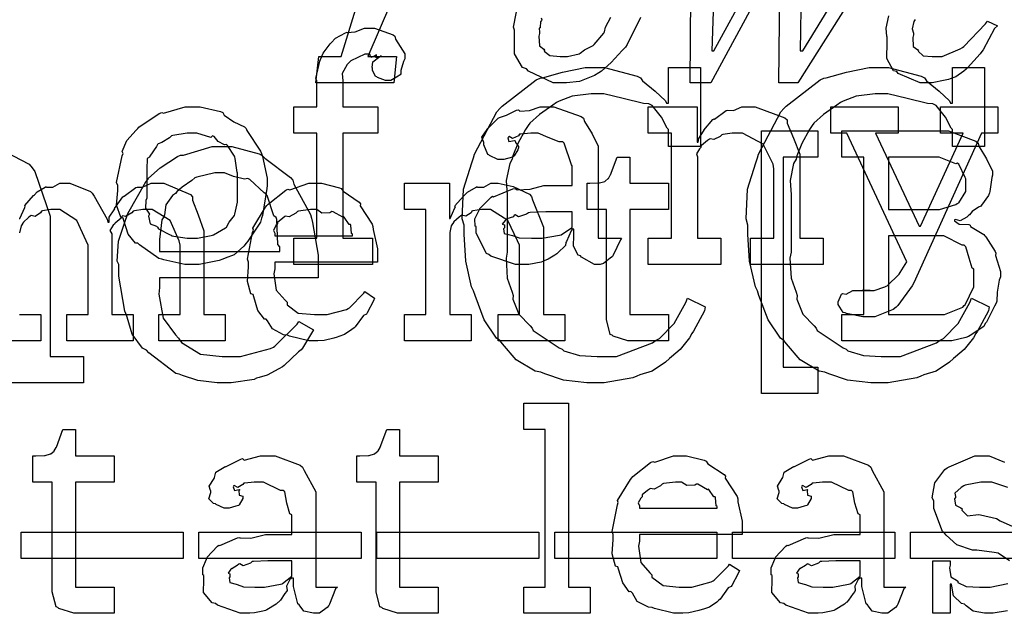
# Model space of a CAD drawing. Extents: x 0 to 8.5, y 0 to 11.
# Tile 29 of 256: x 3.818 to 4.338, y 2.059 to 2.373. Entities that reach past the tile are written whole.
import ezdxf

# ---------------------------------------------------------------- set-up
doc = ezdxf.new("R2010")
doc.units = 0
doc.layers.get('0').update_dxf_attribs({"linetype": 'CONTINUOUS'})

msp = doc.modelspace()

# ---------------------------------------------------------------- linework, layer by layer
at = {"color": 0}
for points in [[(4.01351, 2.38135), (4.00157, 2.35357), (4.01676, 2.35357), (4.01525, 2.33968), (3.97401, 2.33968), (3.97575, 2.35357), (3.97575, 2.35357), (3.98747, 2.35357), (4.01307, 2.4369)], [(4.18517, 2.40913), (4.18343, 2.35661), (4.18451, 2.35661), (4.22076, 2.42301)], [(4.23118, 2.42301), (4.23008, 2.35661), (4.23139, 2.35661), (4.26351, 2.40913)], [(4.21815, 2.40479), (4.18278, 2.33968), (4.17193, 2.33968), (4.17236, 2.40913)], [(4.27263, 2.40913), (4.22879, 2.33968), (4.21881, 2.33968), (4.21946, 2.40479)], [(4.14572, 2.37418), (4.13867, 2.35997), (4.13769, 2.35856), (4.13596, 2.35678), (4.13015, 2.35042), (4.125, 2.34581), (4.12358, 2.34489), (4.12142, 2.34358), (4.11339, 2.34033), (4.10656, 2.33968), (4.10428, 2.33968), (4.10428, 2.33968), (4.09956, 2.33968), (4.08643, 2.34586), (4.08539, 2.34706), (4.08339, 2.34771), (4.0791, 2.35504), (4.0791, 2.36436), (4.0791, 2.36746), (4.07856, 2.36897), (4.0816, 2.3845)], [(4.09326, 2.37397), (4.09347, 2.37294), (4.09343, 2.37267), (4.09289, 2.37196), (4.09256, 2.36903), (4.09256, 2.36876), (4.09212, 2.36849), (4.09233, 2.36643), (4.09233, 2.36572), (4.09196, 2.36421), (4.09229, 2.35926), (4.09451, 2.35742), (4.09494, 2.35682), (4.09478, 2.35633), (4.09782, 2.354), (4.10314, 2.35357), (4.10493, 2.35357), (4.10493, 2.35357), (4.10715, 2.35357), (4.11317, 2.35504), (4.11382, 2.35531), (4.11382, 2.35531), (4.11604, 2.3571), (4.12067, 2.35943), (4.12121, 2.35986), (4.12121, 2.35986), (4.12625, 2.36594), (4.12663, 2.3666), (4.12663, 2.3666), (4.12711, 2.36914), (4.13004, 2.37435)], [(4.29085, 2.3731), (4.29015, 2.37207), (4.28917, 2.36822), (4.28999, 2.36589), (4.28999, 2.36507), (4.2895, 2.36367), (4.28971, 2.35883), (4.29215, 2.35715), (4.29258, 2.35661), (4.29243, 2.35628), (4.29497, 2.35394), (4.29986, 2.35357), (4.30149, 2.35357), (4.30507, 2.35357), (4.31467, 2.35758), (4.31581, 2.35835), (4.31651, 2.35878), (4.32796, 2.37076), (4.32904, 2.37224), (4.33425, 2.36985), (4.33274, 2.36837), (4.32667, 2.35715), (4.32601, 2.35618), (4.32525, 2.35504), (4.31847, 2.3475), (4.31776, 2.34685), (4.31651, 2.34571), (4.31233, 2.34278), (4.30925, 2.34174), (4.30843, 2.34142), (4.30664, 2.34099), (4.29981, 2.33968), (4.29758, 2.33968), (4.29758, 2.33968), (4.29346, 2.33968), (4.2819, 2.34457), (4.28108, 2.34554), (4.2794, 2.34603), (4.27582, 2.35249), (4.2761, 2.36111), (4.2761, 2.36399), (4.27576, 2.36404), (4.27544, 2.36854), (4.27696, 2.37506)], [(3.81017, 2.30317), (3.82254, 2.2966), (3.82411, 2.29471), (3.82563, 2.29264), (3.83365, 2.26915), (3.83365, 2.26129), (3.83365, 2.19488), (3.85124, 2.19488), (3.85124, 2.18099), (3.79699, 2.18099)], [(3.81733, 2.26779), (3.81776, 2.26779), (3.81776, 2.26779), (3.82026, 2.27376), (3.82058, 2.27431), (3.82032, 2.27474), (3.82487, 2.27994), (3.82536, 2.28039), (3.82536, 2.28039), (3.82688, 2.2819), (3.83106, 2.2845), (3.83165, 2.28472), (3.83176, 2.2844), (3.83507, 2.2845), (3.83882, 2.28646), (3.84011, 2.28646), (3.84407, 2.28646), (3.85499, 2.28213), (3.85596, 2.28125), (3.85693, 2.27974), (3.86382, 2.26758), (3.86421, 2.26585), (3.86486, 2.26585), (3.86486, 2.26585), (3.86496, 2.26861), (3.86757, 2.27246), (3.86789, 2.273), (3.86778, 2.27311), (3.87218, 2.27924), (3.87267, 2.27974), (3.87289, 2.27968), (3.87896, 2.28424), (3.87961, 2.2845), (3.87961, 2.2845), (3.88254, 2.2845), (3.88715, 2.28646), (3.88872, 2.28646), (3.89378, 2.28646), (3.90793, 2.28049), (3.9089, 2.27929), (3.9089, 2.27761), (3.91194, 2.26981), (3.91499, 2.26133), (3.91499, 2.25846), (3.91499, 2.21701), (3.92626, 2.21701), (3.92626, 2.20313), (3.89111, 2.20313), (3.89111, 2.21701), (3.9024, 2.21701), (3.9024, 2.25369), (3.90196, 2.25612), (3.89719, 2.26676), (3.88758, 2.27257), (3.88439, 2.27257), (3.88271, 2.27257), (3.87819, 2.27186), (3.87765, 2.27171), (3.87679, 2.27089), (3.87349, 2.26899), (3.87207, 2.26932), (3.87181, 2.2691), (3.87121, 2.26801), (3.86811, 2.2654), (3.86789, 2.26497), (3.86703, 2.26438), (3.86518, 2.26156), (3.86637, 2.25976), (3.86637, 2.25911), (3.86637, 2.21701), (3.87765, 2.21701), (3.87765, 2.20313), (3.8425, 2.20313), (3.8425, 2.21701), (3.85379, 2.21701), (3.85379, 2.25369), (3.85275, 2.25612), (3.84771, 2.26676), (3.83876, 2.27257), (3.83578, 2.27257), (3.8341, 2.27257), (3.82958, 2.27186), (3.82904, 2.27171), (3.82856, 2.27089), (3.82579, 2.26899), (3.82362, 2.26942), (3.82319, 2.2691), (3.82232, 2.26833), (3.81967, 2.266), (3.81917, 2.26525), (3.81907, 2.26497), (3.81836, 2.26406), (3.81754, 2.26036)], [(3.81754, 2.21701), (3.82883, 2.21701), (3.82883, 2.20313), (3.79368, 2.20313)], [(4.34065, 2.08675), (4.33464, 2.09088), (4.33251, 2.09115), (4.3234, 2.09244), (4.32107, 2.09244), (4.31278, 2.09526), (4.30718, 2.10032), (4.30626, 2.10135), (4.30518, 2.10238), (4.30062, 2.11447), (4.30062, 2.11849), (4.29981, 2.12007), (4.30117, 2.12804), (4.30658, 2.13504), (4.30778, 2.13607), (4.30871, 2.1365), (4.32232, 2.14236), (4.32688, 2.14236), (4.32986, 2.14236), (4.33806, 2.13894)], [(4.33979, 2.1256), (4.33138, 2.12847), (4.32861, 2.12847), (4.32557, 2.12847), (4.31717, 2.12685), (4.31646, 2.12651), (4.31521, 2.1256), (4.31174, 2.1225), (4.31212, 2.12082), (4.31212, 2.12022), (4.31168, 2.11951), (4.31207, 2.11632), (4.315, 2.11481), (4.3156, 2.11436), (4.31543, 2.11361), (4.31853, 2.11062), (4.32433, 2.11128), (4.32536, 2.11111), (4.33382, 2.10915), (4.33567, 2.10801), (4.35042, 2.10151)], [(4.33963, 2.06033), (4.33197, 2.05903), (4.32949, 2.05903), (4.32949, 2.05903), (4.32742, 2.05903), (4.3214, 2.06022), (4.31776, 2.06304), (4.31689, 2.06381), (4.31526, 2.06418), (4.31104, 2.06825), (4.31022, 2.07346), (4.30994, 2.07443), (4.30931, 2.07443), (4.30931, 2.05903), (4.30018, 2.05903), (4.30018, 2.08681), (4.30931, 2.08681), (4.30931, 2.08442), (4.30897, 2.08301), (4.30974, 2.07829), (4.31272, 2.0765), (4.31342, 2.07596), (4.31337, 2.07536), (4.31782, 2.07329), (4.32476, 2.07292), (4.3271, 2.07292), (4.33046, 2.07292), (4.33974, 2.07476)]]:
    msp.add_lwpolyline(points, dxfattribs=at)
for points in [[(3.96246, 2.25749), (3.97461, 2.25749), (3.97461, 2.31304), (3.96246, 2.31304), (3.96246, 2.32693), (3.97461, 2.32693), (3.97461, 2.34082), (3.97412, 2.34185), (3.97624, 2.35107), (3.97657, 2.35189), (3.97657, 2.35189), (3.97803, 2.35536), (3.98161, 2.36019), (3.98221, 2.36079), (3.98221, 2.36079), (3.98443, 2.36328), (3.98986, 2.3661), (3.99067, 2.36643), (3.99072, 2.36626), (3.99485, 2.3666), (3.99983, 2.3686), (4.00151, 2.3686), (4.0051, 2.3686), (4.01497, 2.36501), (4.01585, 2.36426), (4.01622, 2.36279), (4.02106, 2.35499), (4.02106, 2.35232), (4.02035, 2.35092), (4.0191, 2.34619), (4.01893, 2.34429), (4.01867, 2.34386), (4.01758, 2.3431), (4.01367, 2.34082), (4.01237, 2.34082), (4.01085, 2.34082), (4.00667, 2.34244), (4.00629, 2.34278), (4.00558, 2.34289), (4.00412, 2.3464), (4.00412, 2.34754), (4.0039, 2.34765), (4.00429, 2.35069), (4.00792, 2.35362), (4.00868, 2.35385), (4.00868, 2.35406), (4.00808, 2.35362), (4.00592, 2.35275), (4.00608, 2.35449), (4.00608, 2.35449), (4.00553, 2.35394), (4.00319, 2.35297), (4.00271, 2.35471), (4.00261, 2.35471), (3.99994, 2.35471), (3.99257, 2.35129), (3.99197, 2.35058), (3.99072, 2.34933), (3.98801, 2.34463), (3.98828, 2.34065), (3.98828, 2.33931), (3.98828, 2.32693), (4.00694, 2.32693), (4.00694, 2.31304), (3.98828, 2.31304), (3.98828, 2.25749), (4.00412, 2.25749), (4.00412, 2.2436), (3.96246, 2.2436), (3.96246, 2.25749)], [(4.12142, 2.18099), (4.11729, 2.18099), (4.10504, 2.1824), (4.09511, 2.18571), (4.09299, 2.18664), (4.09, 2.18718), (4.07992, 2.19303), (4.07281, 2.20156), (4.07129, 2.20335), (4.06956, 2.20449), (4.06299, 2.21431), (4.05821, 2.22706), (4.0574, 2.2296), (4.05632, 2.23167), (4.05328, 2.24522), (4.0524, 2.25956), (4.0524, 2.26432), (4.05143, 2.26768), (4.05214, 2.28331), (4.05653, 2.29736), (4.0574, 2.29992), (4.058, 2.30186), (4.06976, 2.32422), (4.07129, 2.32596), (4.07254, 2.32726), (4.0905, 2.34115), (4.09256, 2.34201), (4.09381, 2.34229), (4.10449, 2.34521), (4.11638, 2.34765), (4.12033, 2.34765), (4.12668, 2.34765), (4.14399, 2.34315), (4.14572, 2.34224), (4.14681, 2.34065), (4.15338, 2.33512), (4.15886, 2.33014), (4.1594, 2.32878), (4.16049, 2.32878), (4.16049, 2.34765), (4.1774, 2.34765), (4.1774, 2.30599), (4.16049, 2.30599), (4.16049, 2.31489), (4.15972, 2.3156), (4.15674, 2.32146), (4.15181, 2.32769), (4.15007, 2.32856), (4.14729, 2.32872), (4.1365, 2.33137), (4.12631, 2.33376), (4.12294, 2.33376), (4.11957, 2.33376), (4.1096, 2.33263), (4.10275, 2.32997), (4.10124, 2.32921), (4.09928, 2.32775), (4.09229, 2.32286), (4.08724, 2.31836), (4.08626, 2.31706), (4.08496, 2.31489), (4.08078, 2.30746), (4.07824, 2.301), (4.07781, 2.29926), (4.07656, 2.29699), (4.07465, 2.28788), (4.07519, 2.28033), (4.07519, 2.27778), (4.07519, 2.25), (4.0746, 2.24681), (4.07514, 2.23633), (4.0779, 2.22894), (4.07844, 2.22721), (4.07818, 2.22521), (4.08138, 2.21733), (4.08735, 2.2111), (4.08843, 2.20985), (4.08897, 2.20861), (4.10271, 2.19943), (4.10428, 2.19879), (4.10519, 2.19781), (4.11344, 2.19536), (4.12283, 2.19488), (4.12597, 2.19488), (4.13297, 2.19488), (4.15207, 2.20215), (4.15397, 2.20356), (4.15565, 2.20432), (4.16342, 2.21235), (4.1696, 2.22347), (4.17046, 2.22569), (4.17979, 2.22114), (4.17942, 2.21903), (4.17361, 2.20828), (4.17285, 2.20703), (4.1715, 2.20481), (4.16667, 2.19851), (4.16211, 2.19476), (4.16092, 2.19379), (4.15896, 2.19185), (4.15186, 2.18707), (4.1454, 2.18511), (4.14378, 2.18446), (4.14165, 2.1836), (4.12646, 2.18099), (4.12142, 2.18099)], [(4.27149, 2.18099), (4.26736, 2.18099), (4.2551, 2.1824), (4.24517, 2.18571), (4.24306, 2.18664), (4.24007, 2.18718), (4.22999, 2.19303), (4.22287, 2.20156), (4.22136, 2.20335), (4.21962, 2.20449), (4.21306, 2.21431), (4.20828, 2.22706), (4.20747, 2.2296), (4.20638, 2.23167), (4.20335, 2.24522), (4.20247, 2.25956), (4.20247, 2.26432), (4.2015, 2.26768), (4.20221, 2.28331), (4.2066, 2.29736), (4.20747, 2.29992), (4.20806, 2.30186), (4.21983, 2.32422), (4.22136, 2.32596), (4.2226, 2.32726), (4.24056, 2.34115), (4.24262, 2.34201), (4.24387, 2.34229), (4.25456, 2.34521), (4.26644, 2.34765), (4.2704, 2.34765), (4.27675, 2.34765), (4.29406, 2.34315), (4.29579, 2.34224), (4.29688, 2.34065), (4.30344, 2.33512), (4.30892, 2.33014), (4.30946, 2.32878), (4.31054, 2.32878), (4.31054, 2.34765), (4.32747, 2.34765), (4.32747, 2.30599), (4.31054, 2.30599), (4.31054, 2.31489), (4.30979, 2.3156), (4.30681, 2.32146), (4.30186, 2.32769), (4.30013, 2.32856), (4.29736, 2.32872), (4.28657, 2.33137), (4.27636, 2.33376), (4.273, 2.33376), (4.26964, 2.33376), (4.25965, 2.33263), (4.25282, 2.32997), (4.25131, 2.32921), (4.24935, 2.32775), (4.24235, 2.32286), (4.23731, 2.31836), (4.23633, 2.31706), (4.23503, 2.31489), (4.23085, 2.30746), (4.22831, 2.301), (4.22786, 2.29926), (4.22661, 2.29699), (4.22472, 2.28788), (4.22526, 2.28033), (4.22526, 2.27778), (4.22526, 2.25), (4.22467, 2.24681), (4.22521, 2.23633), (4.22797, 2.22894), (4.22851, 2.22721), (4.22825, 2.22521), (4.23144, 2.21733), (4.23742, 2.2111), (4.2385, 2.20985), (4.23904, 2.20861), (4.25276, 2.19943), (4.25435, 2.19879), (4.25526, 2.19781), (4.26351, 2.19536), (4.27289, 2.19488), (4.27604, 2.19488), (4.28304, 2.19488), (4.30214, 2.20215), (4.30404, 2.20356), (4.30572, 2.20432), (4.31347, 2.21235), (4.31967, 2.22347), (4.32053, 2.22569), (4.32986, 2.22114), (4.32949, 2.21903), (4.32368, 2.20828), (4.32292, 2.20703), (4.32156, 2.20481), (4.31674, 2.19851), (4.31218, 2.19476), (4.31099, 2.19379), (4.30903, 2.19185), (4.30192, 2.18707), (4.29546, 2.18511), (4.29383, 2.18446), (4.29172, 2.1836), (4.27653, 2.18099), (4.27149, 2.18099)], [(3.9089, 2.2436), (3.90483, 2.2436), (3.89382, 2.24599), (3.89264, 2.24642), (3.89111, 2.24669), (3.88092, 2.25401), (3.88004, 2.25489), (3.87875, 2.25489), (3.875, 2.2596), (3.87267, 2.26687), (3.87224, 2.26812), (3.87099, 2.2685), (3.86876, 2.2749), (3.86942, 2.28271), (3.86942, 2.28526), (3.86876, 2.28683), (3.87175, 2.30094), (3.87224, 2.30219), (3.87181, 2.30328), (3.87424, 2.30903), (3.87918, 2.31456), (3.88004, 2.31543), (3.88053, 2.31619), (3.89139, 2.32346), (3.89264, 2.32389), (3.89361, 2.32351), (3.90506, 2.32693), (3.9089, 2.32693), (3.91292, 2.32693), (3.92372, 2.32443), (3.92497, 2.32389), (3.92557, 2.32254), (3.93078, 2.31901), (3.93647, 2.3164), (3.93733, 2.31543), (3.93767, 2.31435), (3.94488, 2.3035), (3.94536, 2.30219), (3.94586, 2.30067), (3.9484, 2.28911), (3.9484, 2.28526), (3.94814, 2.28369), (3.94586, 2.26942), (3.94536, 2.26812), (3.94488, 2.266), (3.93821, 2.25586), (3.93733, 2.25489), (3.93604, 2.25315), (3.93093, 2.24864), (3.92617, 2.24696), (3.92497, 2.24642), (3.92307, 2.24571), (3.91243, 2.2436), (3.9089, 2.2436)], [(4.08436, 2.2436), (4.07964, 2.2436), (4.06662, 2.24794), (4.06549, 2.24881), (4.06424, 2.24929), (4.05875, 2.26004), (4.05875, 2.26357), (4.05821, 2.26383), (4.05817, 2.26774), (4.06039, 2.27225), (4.06071, 2.27289), (4.0606, 2.273), (4.06668, 2.27919), (4.06743, 2.27962), (4.06793, 2.2794), (4.07813, 2.28353), (4.07937, 2.28375), (4.08051, 2.28299), (4.08735, 2.28336), (4.09467, 2.28526), (4.09717, 2.28526), (4.10954, 2.28526), (4.10954, 2.29568), (4.10921, 2.29622), (4.10536, 2.30778), (4.10454, 2.30849), (4.10271, 2.30849), (4.0969, 2.31076), (4.09153, 2.31304), (4.08979, 2.31304), (4.08778, 2.31304), (4.08236, 2.3125), (4.08176, 2.31239), (4.08111, 2.31164), (4.07796, 2.31022), (4.07622, 2.31125), (4.0759, 2.31108), (4.0759, 2.31087), (4.07563, 2.31054), (4.07617, 2.3086), (4.07904, 2.30914), (4.07937, 2.30892), (4.07954, 2.308), (4.08111, 2.30593), (4.08111, 2.30524), (4.08083, 2.30425), (4.07894, 2.301), (4.0785, 2.30067), (4.07807, 2.30029), (4.07351, 2.29915), (4.072, 2.29915), (4.07036, 2.29915), (4.06592, 2.30117), (4.06549, 2.30154), (4.06494, 2.30176), (4.06288, 2.30681), (4.06288, 2.30849), (4.06272, 2.30849), (4.06185, 2.31093), (4.06467, 2.31489), (4.06506, 2.31543), (4.06532, 2.31581), (4.07047, 2.32086), (4.07113, 2.32129), (4.07113, 2.32124), (4.07482, 2.3226), (4.08014, 2.32519), (4.08111, 2.32542), (4.08182, 2.32465), (4.08703, 2.32503), (4.09267, 2.32693), (4.09457, 2.32693), (4.09983, 2.32693), (4.11431, 2.32189), (4.11561, 2.32086), (4.11604, 2.31922), (4.12007, 2.31272), (4.12321, 2.30615), (4.12321, 2.30393), (4.12321, 2.25749), (4.13558, 2.25749), (4.13514, 2.25657), (4.13129, 2.24843), (4.13081, 2.24772), (4.12961, 2.2469), (4.12619, 2.24414), (4.1244, 2.2436), (4.12386, 2.2436), (4.12136, 2.2436), (4.11442, 2.2474), (4.11388, 2.24815), (4.11268, 2.24854), (4.11025, 2.25315), (4.1104, 2.25885), (4.1104, 2.26074), (4.1104, 2.26226), (4.10954, 2.26226), (4.109, 2.26129), (4.10661, 2.25569), (4.10628, 2.2551), (4.10596, 2.25364), (4.102, 2.24968), (4.10151, 2.24924), (4.10037, 2.24854), (4.09694, 2.24631), (4.09483, 2.24539), (4.09413, 2.24511), (4.09326, 2.24474), (4.08658, 2.2436), (4.08436, 2.2436)], [(4.14974, 2.25749), (4.16211, 2.25749), (4.16211, 2.31304), (4.14974, 2.31304), (4.14974, 2.32693), (4.17557, 2.32693), (4.17557, 2.30826), (4.17622, 2.30826), (4.17622, 2.30826), (4.17649, 2.31022), (4.17888, 2.31401), (4.17925, 2.31456), (4.17914, 2.31461), (4.18392, 2.32021), (4.18446, 2.32064), (4.18485, 2.32047), (4.19092, 2.32493), (4.19162, 2.32519), (4.19162, 2.32519), (4.19488, 2.32497), (4.19928, 2.32693), (4.20074, 2.32693), (4.20632, 2.32693), (4.22194, 2.32118), (4.2231, 2.31999), (4.22319, 2.31825), (4.22661, 2.31039), (4.22982, 2.30181), (4.22982, 2.29893), (4.22982, 2.25749), (4.24219, 2.25749), (4.24219, 2.2436), (4.20378, 2.2436), (4.20378, 2.25749), (4.21615, 2.25749), (4.21615, 2.29417), (4.21571, 2.2966), (4.21044, 2.30724), (4.19954, 2.31304), (4.19596, 2.31304), (4.19412, 2.31304), (4.18918, 2.31233), (4.18858, 2.31218), (4.18782, 2.31131), (4.18451, 2.30963), (4.18251, 2.31006), (4.18207, 2.30979), (4.18099, 2.30903), (4.1779, 2.30653), (4.17763, 2.30572), (4.17751, 2.30544), (4.17676, 2.30479), (4.17518, 2.30208), (4.17578, 2.3004), (4.17578, 2.29981), (4.17578, 2.25749), (4.18815, 2.25749), (4.18815, 2.2436), (4.14974, 2.2436), (4.14974, 2.25749)], [(4.26622, 2.21582), (4.26313, 2.21582), (4.2545, 2.21767), (4.25385, 2.21799), (4.25271, 2.21815), (4.25017, 2.22244), (4.25017, 2.22385), (4.25017, 2.22385), (4.25196, 2.22792), (4.25233, 2.22819), (4.25233, 2.22819), (4.25435, 2.22781), (4.25786, 2.22971), (4.25906, 2.22971), (4.25906, 2.22971), (4.26346, 2.22971), (4.26492, 2.22971), (4.26492, 2.22971), (4.26708, 2.22971), (4.26708, 2.22971), (4.26671, 2.22971), (4.26585, 2.22971), (4.26557, 2.22971), (4.26486, 2.22971), (4.26324, 2.22971), (4.26275, 2.22971), (4.26383, 2.22971), (4.26628, 2.22971), (4.26708, 2.22971), (4.26921, 2.22971), (4.27485, 2.23172), (4.27556, 2.2321), (4.27604, 2.23226), (4.28239, 2.23844), (4.28293, 2.23926), (4.2864, 2.2449), (4.25472, 2.31304), (4.24625, 2.31304), (4.24625, 2.32693), (4.28185, 2.32693), (4.28185, 2.31304), (4.26992, 2.31304), (4.29292, 2.26378), (4.29357, 2.26378), (4.31614, 2.31304), (4.30419, 2.31304), (4.30419, 2.32693), (4.33458, 2.32693), (4.33458, 2.31304), (4.3259, 2.31304), (4.2901, 2.23383), (4.28928, 2.23221), (4.28174, 2.2219), (4.28076, 2.22103), (4.27919, 2.21972), (4.26942, 2.21582), (4.26622, 2.21582)], [(3.9089, 2.25749), (3.91157, 2.25749), (3.91878, 2.25879), (3.91954, 2.259), (3.92008, 2.25917), (3.92643, 2.26292), (3.92692, 2.26335), (3.92692, 2.26335), (3.92828, 2.26585), (3.93104, 2.26947), (3.93126, 2.27007), (3.93126, 2.27007), (3.93278, 2.27642), (3.93278, 2.27854), (3.93278, 2.29199), (3.93261, 2.29221), (3.93147, 2.29964), (3.93126, 2.30024), (3.93104, 2.30083), (3.9274, 2.30653), (3.92692, 2.30697), (3.92583, 2.30686), (3.92242, 2.30865), (3.92031, 2.31131), (3.91954, 2.31153), (3.91857, 2.31076), (3.91129, 2.31304), (3.9089, 2.31304), (3.90614, 2.31304), (3.8986, 2.31179), (3.89785, 2.31153), (3.89671, 2.31054), (3.89274, 2.30811), (3.89085, 2.3074), (3.89046, 2.30697), (3.88992, 2.30587), (3.88633, 2.30089), (3.88612, 2.30024), (3.88504, 2.29953), (3.88482, 2.29389), (3.88482, 2.29199), (3.88482, 2.27854), (3.88422, 2.27746), (3.884, 2.27328), (3.8859, 2.27072), (3.88612, 2.27007), (3.88569, 2.26904), (3.88661, 2.26497), (3.88997, 2.26389), (3.89046, 2.26335), (3.8909, 2.26243), (3.89708, 2.25928), (3.89785, 2.259), (3.89789, 2.25863), (3.90614, 2.25749), (3.9089, 2.25749)], [(4.20958, 2.31424), (4.23931, 2.31424), (4.23931, 2.30035), (4.22108, 2.30035), (4.22108, 2.18924), (4.23931, 2.18924), (4.23931, 2.17535), (4.20958, 2.17535), (4.20958, 2.31424)], [(4.25211, 2.21701), (4.26361, 2.21701), (4.26361, 2.30035), (4.25211, 2.30035), (4.25211, 2.31424), (4.30311, 2.31424), (4.30838, 2.31424), (4.32286, 2.30881), (4.32417, 2.30772), (4.32449, 2.3061), (4.32844, 2.29943), (4.33176, 2.29297), (4.33176, 2.29081), (4.33132, 2.28961), (4.33029, 2.28217), (4.33003, 2.28147), (4.32949, 2.28006), (4.3259, 2.27485), (4.32547, 2.27431), (4.32422, 2.27382), (4.32086, 2.27149), (4.3195, 2.26986), (4.31896, 2.26953), (4.31808, 2.26861), (4.31461, 2.26671), (4.31222, 2.26725), (4.31158, 2.26714), (4.31158, 2.26671), (4.31153, 2.2666), (4.31413, 2.26492), (4.31912, 2.26465), (4.31982, 2.26432), (4.31999, 2.26357), (4.32704, 2.25933), (4.32764, 2.25868), (4.32813, 2.25808), (4.33306, 2.25049), (4.3335, 2.24957), (4.33333, 2.24826), (4.33589, 2.23981), (4.33589, 2.23699), (4.33513, 2.23525), (4.33421, 2.22894), (4.33404, 2.22418), (4.33371, 2.2231), (4.33279, 2.22157), (4.3285, 2.213), (4.32785, 2.21224), (4.32715, 2.21078), (4.31982, 2.20594), (4.31896, 2.20551), (4.3176, 2.20492), (4.31011, 2.20313), (4.30767, 2.20313), (4.25211, 2.20313), (4.25211, 2.21701)], [(3.9254, 2.18099), (3.92199, 2.18099), (3.91174, 2.18213), (3.90369, 2.18479), (3.90196, 2.18554), (3.90018, 2.18593), (3.88579, 2.19683), (3.8846, 2.19814), (3.88249, 2.19922), (3.87696, 2.2066), (3.8744, 2.21576), (3.87375, 2.21767), (3.8731, 2.21892), (3.87007, 2.23736), (3.87007, 2.24349), (3.86914, 2.24522), (3.86974, 2.25592), (3.87349, 2.26699), (3.87418, 2.26887), (3.87478, 2.27046), (3.88428, 2.28728), (3.88547, 2.28863), (3.88564, 2.28917), (3.89176, 2.29465), (3.90093, 2.30067), (3.90261, 2.30143), (3.90414, 2.30143), (3.91928, 2.30599), (3.92432, 2.30599), (3.92969, 2.30599), (3.94422, 2.30203), (3.94581, 2.30122), (3.9471, 2.29969), (3.96078, 2.28961), (3.96186, 2.28819), (3.96251, 2.28597), (3.97125, 2.26997), (3.97185, 2.26801), (3.97228, 2.26579), (3.97532, 2.24843), (3.97532, 2.24262), (3.97532, 2.23654), (3.89154, 2.23654), (3.89154, 2.23133), (3.89117, 2.22781), (3.89344, 2.21511), (3.89985, 2.20628), (3.90153, 2.20464), (3.90315, 2.20221), (3.91319, 2.19613), (3.92458, 2.19488), (3.92844, 2.19488), (3.93425, 2.19488), (3.95019, 2.19906), (3.95167, 2.19988), (3.95236, 2.20036), (3.96431, 2.21197), (3.96511, 2.21332), (3.97293, 2.20899), (3.97233, 2.20806), (3.96707, 2.19922), (3.96642, 2.19835), (3.9649, 2.19726), (3.95742, 2.19011), (3.95643, 2.18946), (3.95449, 2.18826), (3.94835, 2.18506), (3.94407, 2.18381), (3.94276, 2.18338), (3.94146, 2.18278), (3.92942, 2.18099), (3.9254, 2.18099)], [(4.14176, 2.20313), (4.139, 2.20313), (4.13118, 2.20568), (4.13069, 2.20617), (4.12967, 2.20649), (4.12765, 2.21442), (4.12765, 2.21701), (4.12765, 2.27257), (4.11746, 2.27257), (4.11746, 2.28646), (4.11897, 2.28646), (4.11897, 2.28646), (4.12364, 2.28668), (4.12397, 2.28668), (4.12397, 2.28668), (4.12679, 2.28749), (4.12701, 2.28754), (4.12701, 2.2876), (4.12864, 2.28896), (4.12875, 2.28907), (4.12875, 2.28907), (4.12972, 2.29085), (4.12983, 2.29101), (4.13331, 2.30035), (4.14003, 2.30035), (4.14003, 2.28646), (4.16043, 2.28646), (4.16043, 2.27257), (4.14003, 2.27257), (4.14003, 2.21701), (4.16043, 2.21701), (4.16043, 2.20313), (4.15956, 2.20313), (4.15761, 2.20313), (4.15696, 2.20313), (4.15582, 2.20313), (4.15321, 2.20313), (4.1524, 2.20313), (4.1511, 2.20313), (4.14817, 2.20313), (4.14719, 2.20313), (4.14583, 2.20313), (4.14274, 2.20313), (4.14176, 2.20313)], [(4.27664, 2.27257), (4.30051, 2.27257), (4.30365, 2.27257), (4.31233, 2.27528), (4.3131, 2.27582), (4.31386, 2.2761), (4.31765, 2.28213), (4.31765, 2.28407), (4.31765, 2.28885), (4.31728, 2.2895), (4.31386, 2.29656), (4.3131, 2.2971), (4.31233, 2.29676), (4.30344, 2.30035), (4.30051, 2.30035), (4.27664, 2.30035), (4.27664, 2.27257)], [(3.89154, 2.25043), (3.95514, 2.25043), (3.95514, 2.25282), (3.9541, 2.25407), (3.9535, 2.26725), (3.95318, 2.26844), (3.95199, 2.26932), (3.94835, 2.27994), (3.94775, 2.28082), (3.94672, 2.28147), (3.93918, 2.28857), (3.93821, 2.28907), (3.93642, 2.28868), (3.93061, 2.28999), (3.92589, 2.2921), (3.92432, 2.2921), (3.92079, 2.2921), (3.91118, 2.28976), (3.91021, 2.28928), (3.90858, 2.28803), (3.90343, 2.28444), (3.90067, 2.28196), (3.90001, 2.28103), (3.89839, 2.28006), (3.89475, 2.27501), (3.89404, 2.26986), (3.89372, 2.26867), (3.89279, 2.26714), (3.89154, 2.25672), (3.89154, 2.25325), (3.89154, 2.25043)], [(3.97412, 2.20313), (3.97038, 2.20313), (3.96024, 2.20568), (3.95915, 2.20617), (3.95708, 2.20637), (3.95122, 2.20942), (3.94862, 2.21376), (3.94786, 2.21463), (3.94689, 2.21457), (3.94353, 2.21918), (3.94129, 2.2264), (3.94092, 2.22765), (3.93972, 2.22808), (3.93793, 2.23454), (3.93853, 2.24224), (3.93853, 2.24479), (3.93793, 2.24636), (3.94069, 2.26047), (3.94114, 2.26172), (3.94075, 2.26275), (3.94754, 2.27387), (3.94829, 2.27474), (3.94883, 2.2755), (3.95828, 2.28293), (3.95936, 2.28342), (3.96044, 2.28304), (3.97038, 2.28646), (3.97368, 2.28646), (3.97715, 2.28646), (3.98654, 2.28413), (3.98757, 2.28364), (3.98856, 2.28228), (3.99707, 2.27647), (3.99778, 2.27561), (3.99761, 2.27453), (4.0039, 2.26486), (4.00429, 2.26367), (4.00439, 2.2621), (4.00667, 2.2519), (4.00667, 2.24849), (4.00667, 2.24479), (3.95242, 2.24479), (3.95242, 2.24132), (3.95182, 2.23867), (3.95313, 2.22993), (3.95785, 2.22461), (3.95893, 2.22353), (3.95888, 2.22217), (3.96479, 2.21783), (3.97342, 2.21701), (3.97629, 2.21701), (3.98004, 2.21701), (3.99029, 2.21972), (3.99126, 2.22026), (3.99186, 2.2206), (3.9994, 2.22831), (3.99994, 2.22917), (4.00515, 2.22569), (4.00456, 2.22428), (4.00125, 2.21793), (4.00082, 2.21724), (3.99924, 2.21653), (3.99496, 2.21061), (3.99431, 2.21007), (3.99317, 2.2091), (3.98931, 2.20643), (3.98628, 2.2054), (3.9854, 2.20508), (3.98367, 2.20464), (3.97851, 2.2034), (3.97521, 2.20313), (3.97412, 2.20313)], [(4.021, 2.21701), (4.03228, 2.21701), (4.03228, 2.27257), (4.021, 2.27257), (4.021, 2.28646), (4.04465, 2.28646), (4.04465, 2.26779), (4.04508, 2.26779), (4.04508, 2.26779), (4.04758, 2.27354), (4.0479, 2.27408), (4.04764, 2.27458), (4.05219, 2.27974), (4.05268, 2.28017), (4.05268, 2.28017), (4.05431, 2.28179), (4.05875, 2.28444), (4.0594, 2.28472), (4.05951, 2.2844), (4.06288, 2.2845), (4.06662, 2.28646), (4.06787, 2.28646), (4.07047, 2.28646), (4.07835, 2.28472), (4.08703, 2.28071), (4.08806, 2.27951), (4.08865, 2.27778), (4.09435, 2.26329), (4.09435, 2.25846), (4.09435, 2.21701), (4.10563, 2.21701), (4.10563, 2.20313), (4.07047, 2.20313), (4.07047, 2.21701), (4.08176, 2.21701), (4.08176, 2.25369), (4.08068, 2.25612), (4.07553, 2.26676), (4.06635, 2.27257), (4.06332, 2.27257), (4.06164, 2.27257), (4.05713, 2.27186), (4.05658, 2.27171), (4.0561, 2.27089), (4.05328, 2.26915), (4.05111, 2.26958), (4.05072, 2.26932), (4.04986, 2.2685), (4.0471, 2.26606), (4.04656, 2.26525), (4.04639, 2.26497), (4.04568, 2.26406), (4.04486, 2.26053), (4.04486, 2.25933), (4.04486, 2.21701), (4.05615, 2.21701), (4.05615, 2.20313), (4.021, 2.20313), (4.021, 2.21701)], [(3.95242, 2.25868), (3.99343, 2.25868), (3.99343, 2.25956), (3.99289, 2.25999), (3.99251, 2.26438), (3.99235, 2.26476), (3.99169, 2.26465), (3.9891, 2.26861), (3.98867, 2.26887), (3.98828, 2.2685), (3.98318, 2.27138), (3.98258, 2.27149), (3.98156, 2.27083), (3.97732, 2.27072), (3.97456, 2.27257), (3.97368, 2.27257), (3.97136, 2.27257), (3.965, 2.27171), (3.96436, 2.27149), (3.96354, 2.27061), (3.96007, 2.26882), (3.95806, 2.26915), (3.95763, 2.26887), (3.95665, 2.26812), (3.95378, 2.26574), (3.95378, 2.26497), (3.95372, 2.26476), (3.95301, 2.26411), (3.95167, 2.2615), (3.95242, 2.26004), (3.95242, 2.25956), (3.95242, 2.25868)], [(4.09022, 2.25749), (4.09364, 2.25749), (4.10292, 2.25896), (4.10389, 2.25922), (4.10385, 2.25939), (4.10954, 2.26318), (4.10954, 2.26443), (4.10954, 2.27138), (4.09868, 2.27138), (4.09565, 2.27138), (4.08735, 2.27106), (4.08653, 2.27094), (4.08544, 2.27007), (4.08117, 2.26872), (4.07937, 2.26981), (4.07894, 2.26964), (4.07856, 2.26882), (4.07503, 2.26768), (4.07482, 2.26747), (4.07422, 2.26687), (4.07264, 2.26481), (4.07374, 2.26454), (4.07374, 2.26443), (4.07374, 2.26292), (4.07335, 2.26247), (4.07362, 2.25987), (4.07731, 2.25906), (4.07807, 2.25879), (4.07807, 2.25879), (4.08154, 2.25765), (4.08806, 2.25749), (4.09022, 2.25749)], [(4.27664, 2.21701), (4.3029, 2.21701), (4.30637, 2.21701), (4.31592, 2.22103), (4.31679, 2.22179), (4.31728, 2.22222), (4.32178, 2.23167), (4.32178, 2.23481), (4.32178, 2.2411), (4.32101, 2.2416), (4.31939, 2.2469), (4.3176, 2.25293), (4.31679, 2.25369), (4.31565, 2.25379), (4.30604, 2.25868), (4.3029, 2.25868), (4.27664, 2.25868), (4.27664, 2.21701)], [(4.08399, 2.07292), (4.09526, 2.07292), (4.09526, 2.15625), (4.08399, 2.15625), (4.08399, 2.17014), (4.10764, 2.17014), (4.10764, 2.07292), (4.11914, 2.07292), (4.11914, 2.05903), (4.08399, 2.05903), (4.08399, 2.07292)], [(3.8489, 2.05903), (3.84614, 2.05903), (3.83832, 2.06158), (3.83783, 2.06207), (3.83681, 2.06239), (3.83479, 2.07032), (3.83479, 2.07292), (3.83479, 2.12847), (3.8246, 2.12847), (3.8246, 2.14236), (3.82611, 2.14236), (3.82611, 2.14236), (3.83078, 2.14258), (3.83111, 2.14258), (3.83111, 2.14258), (3.83393, 2.14339), (3.83415, 2.14344), (3.83415, 2.1435), (3.83578, 2.14486), (3.83589, 2.14497), (3.83589, 2.14497), (3.83686, 2.14675), (3.83697, 2.14692), (3.84044, 2.15625), (3.84717, 2.15625), (3.84717, 2.14236), (3.86757, 2.14236), (3.86757, 2.12847), (3.84717, 2.12847), (3.84717, 2.07292), (3.86757, 2.07292), (3.86757, 2.05903), (3.86669, 2.05903), (3.86475, 2.05903), (3.8641, 2.05903), (3.86296, 2.05903), (3.86035, 2.05903), (3.85954, 2.05903), (3.85824, 2.05903), (3.85531, 2.05903), (3.85433, 2.05903), (3.85297, 2.05903), (3.84988, 2.05903), (3.8489, 2.05903)], [(4.02007, 2.05903), (4.01731, 2.05903), (4.0095, 2.06158), (4.009, 2.06207), (4.00797, 2.06239), (4.00597, 2.07032), (4.00597, 2.07292), (4.00597, 2.12847), (3.99576, 2.12847), (3.99576, 2.14236), (3.99729, 2.14236), (3.99729, 2.14236), (4.00196, 2.14258), (4.00228, 2.14258), (4.00228, 2.14258), (4.0051, 2.14339), (4.00532, 2.14344), (4.00532, 2.1435), (4.00694, 2.14486), (4.00706, 2.14497), (4.00706, 2.14497), (4.00803, 2.14675), (4.00814, 2.14692), (4.01161, 2.15625), (4.01833, 2.15625), (4.01833, 2.14236), (4.03874, 2.14236), (4.03874, 2.12847), (4.01833, 2.12847), (4.01833, 2.07292), (4.03874, 2.07292), (4.03874, 2.05903), (4.03787, 2.05903), (4.03592, 2.05903), (4.03526, 2.05903), (4.03413, 2.05903), (4.03153, 2.05903), (4.03071, 2.05903), (4.0294, 2.05903), (4.02647, 2.05903), (4.0255, 2.05903), (4.02414, 2.05903), (4.02106, 2.05903), (4.02007, 2.05903)], [(3.93842, 2.05903), (3.93408, 2.05903), (3.9221, 2.06338), (3.92106, 2.06424), (3.91928, 2.06461), (3.91476, 2.06999), (3.91499, 2.07676), (3.91499, 2.079), (3.91444, 2.07932), (3.91444, 2.08317), (3.91639, 2.08768), (3.91672, 2.08832), (3.9165, 2.0886), (3.9221, 2.09463), (3.92279, 2.09506), (3.92339, 2.09483), (3.93272, 2.09896), (3.93386, 2.09918), (3.93386, 2.09896), (3.93967, 2.09879), (3.94749, 2.10069), (3.95014, 2.10069), (3.96143, 2.10069), (3.96143, 2.11111), (3.96039, 2.11165), (3.95871, 2.11724), (3.95763, 2.12321), (3.95687, 2.12392), (3.95546, 2.12392), (3.9464, 2.12847), (3.94342, 2.12847), (3.94157, 2.12847), (3.93658, 2.12793), (3.93604, 2.12782), (3.9356, 2.12711), (3.93289, 2.12565), (3.93093, 2.12668), (3.93061, 2.12651), (3.93061, 2.12631), (3.93039, 2.12592), (3.9311, 2.12403), (3.9336, 2.12457), (3.93386, 2.12435), (3.93349, 2.12392), (3.9336, 2.12158), (3.9356, 2.12093), (3.9356, 2.12067), (3.93554, 2.11968), (3.9336, 2.11643), (3.93321, 2.1161), (3.93181, 2.11572), (3.92828, 2.11458), (3.92714, 2.11458), (3.92562, 2.11458), (3.92144, 2.1166), (3.92106, 2.11697), (3.92008, 2.11708), (3.91754, 2.11963), (3.91868, 2.12289), (3.91868, 2.12392), (3.91851, 2.12392), (3.91769, 2.12636), (3.92031, 2.13032), (3.92063, 2.13086), (3.92051, 2.13092), (3.92133, 2.13368), (3.92562, 2.13629), (3.92626, 2.13672), (3.92643, 2.1365), (3.93446, 2.14063), (3.93539, 2.14085), (3.93625, 2.14008), (3.94488, 2.14236), (3.94775, 2.14236), (3.95258, 2.14236), (3.96588, 2.13732), (3.96707, 2.13629), (3.96789, 2.13465), (3.97401, 2.12321), (3.97401, 2.11936), (3.97401, 2.07292), (3.98551, 2.07292), (3.98449, 2.072), (3.98139, 2.06386), (3.98096, 2.06315), (3.98014, 2.06213), (3.97601, 2.05903), (3.97467, 2.05903), (3.97293, 2.05903), (3.96778, 2.06017), (3.96588, 2.06282), (3.96533, 2.06358), (3.96463, 2.06401), (3.96229, 2.07314), (3.96229, 2.07617), (3.96229, 2.07769), (3.96143, 2.07769), (3.96044, 2.07693), (3.95861, 2.07346), (3.95888, 2.07113), (3.95861, 2.07053), (3.95779, 2.06944), (3.95535, 2.06603), (3.95437, 2.065), (3.95404, 2.06467), (3.95318, 2.06381), (3.94819, 2.06087), (3.94754, 2.06054), (3.94607, 2.06022), (3.94174, 2.05925), (3.93924, 2.05903), (3.93842, 2.05903)], [(4.16689, 2.05903), (4.16314, 2.05903), (4.153, 2.06158), (4.15192, 2.06207), (4.14985, 2.06228), (4.14399, 2.06532), (4.14139, 2.06967), (4.14063, 2.07053), (4.13965, 2.07047), (4.13629, 2.07508), (4.13406, 2.08231), (4.13368, 2.08356), (4.13249, 2.08399), (4.13069, 2.09044), (4.13129, 2.09814), (4.13129, 2.10069), (4.13069, 2.10226), (4.13346, 2.11637), (4.1339, 2.11762), (4.13351, 2.11865), (4.14031, 2.12978), (4.14106, 2.13064), (4.1416, 2.1314), (4.15104, 2.13883), (4.15213, 2.13932), (4.15321, 2.13894), (4.16314, 2.14236), (4.16644, 2.14236), (4.16992, 2.14236), (4.17931, 2.14003), (4.18033, 2.13954), (4.18132, 2.13818), (4.18983, 2.13238), (4.19054, 2.13151), (4.19038, 2.13043), (4.19667, 2.12076), (4.19706, 2.11957), (4.19715, 2.118), (4.19943, 2.10781), (4.19943, 2.10439), (4.19943, 2.10069), (4.14518, 2.10069), (4.14518, 2.09722), (4.14458, 2.09457), (4.14589, 2.08583), (4.15061, 2.08051), (4.15169, 2.07943), (4.15164, 2.07807), (4.15756, 2.07374), (4.16618, 2.07292), (4.16906, 2.07292), (4.17279, 2.07292), (4.18306, 2.07563), (4.18403, 2.07617), (4.18463, 2.0765), (4.19217, 2.08421), (4.19271, 2.08507), (4.19792, 2.0816), (4.19732, 2.08018), (4.19401, 2.07383), (4.19358, 2.07314), (4.192, 2.07243), (4.18772, 2.06651), (4.18707, 2.06597), (4.18593, 2.065), (4.18207, 2.06233), (4.17904, 2.06131), (4.17817, 2.06099), (4.17643, 2.06054), (4.17128, 2.05931), (4.16797, 2.05903), (4.16689, 2.05903)], [(4.23872, 2.05903), (4.23438, 2.05903), (4.22239, 2.06338), (4.22136, 2.06424), (4.21957, 2.06461), (4.21506, 2.06999), (4.21528, 2.07676), (4.21528, 2.079), (4.21474, 2.07932), (4.21474, 2.08317), (4.21669, 2.08768), (4.21701, 2.08832), (4.21679, 2.0886), (4.22239, 2.09463), (4.2231, 2.09506), (4.22368, 2.09483), (4.23301, 2.09896), (4.23415, 2.09918), (4.23415, 2.09896), (4.23996, 2.09879), (4.24778, 2.10069), (4.25043, 2.10069), (4.26172, 2.10069), (4.26172, 2.11111), (4.26069, 2.11165), (4.259, 2.11724), (4.25792, 2.12321), (4.25717, 2.12392), (4.25575, 2.12392), (4.24669, 2.12847), (4.24371, 2.12847), (4.24186, 2.12847), (4.23687, 2.12793), (4.23633, 2.12782), (4.23589, 2.12711), (4.23318, 2.12565), (4.23122, 2.12668), (4.2309, 2.12651), (4.2309, 2.12631), (4.23068, 2.12592), (4.23139, 2.12403), (4.23389, 2.12457), (4.23415, 2.12435), (4.23378, 2.12392), (4.23389, 2.12158), (4.23589, 2.12093), (4.23589, 2.12067), (4.23583, 2.11968), (4.23389, 2.11643), (4.23351, 2.1161), (4.2321, 2.11572), (4.22857, 2.11458), (4.22743, 2.11458), (4.22592, 2.11458), (4.22174, 2.1166), (4.22136, 2.11697), (4.22038, 2.11708), (4.21783, 2.11963), (4.21897, 2.12289), (4.21897, 2.12392), (4.21881, 2.12392), (4.21799, 2.12636), (4.2206, 2.13032), (4.22092, 2.13086), (4.22081, 2.13092), (4.22163, 2.13368), (4.22592, 2.13629), (4.22657, 2.13672), (4.22672, 2.1365), (4.23475, 2.14063), (4.23568, 2.14085), (4.23654, 2.14008), (4.24517, 2.14236), (4.24804, 2.14236), (4.25288, 2.14236), (4.26617, 2.13732), (4.26736, 2.13629), (4.26818, 2.13465), (4.27431, 2.12321), (4.27431, 2.11936), (4.27431, 2.07292), (4.28581, 2.07292), (4.28478, 2.072), (4.28168, 2.06386), (4.28125, 2.06315), (4.28043, 2.06213), (4.27632, 2.05903), (4.27496, 2.05903), (4.27322, 2.05903), (4.26807, 2.06017), (4.26617, 2.06282), (4.26563, 2.06358), (4.26492, 2.06401), (4.26258, 2.07314), (4.26258, 2.07617), (4.26258, 2.07769), (4.26172, 2.07769), (4.26074, 2.07693), (4.2589, 2.07346), (4.25917, 2.07113), (4.2589, 2.07053), (4.25808, 2.06944), (4.25564, 2.06603), (4.25467, 2.065), (4.25435, 2.06467), (4.25347, 2.06381), (4.24849, 2.06087), (4.24783, 2.06054), (4.24636, 2.06022), (4.24203, 2.05925), (4.23953, 2.05903), (4.23872, 2.05903)], [(4.14518, 2.11458), (4.18619, 2.11458), (4.18619, 2.11546), (4.18565, 2.11589), (4.18528, 2.12028), (4.18511, 2.12067), (4.18446, 2.12056), (4.18186, 2.12451), (4.18143, 2.12478), (4.18104, 2.1244), (4.17594, 2.12728), (4.17535, 2.12739), (4.17432, 2.12674), (4.17008, 2.12663), (4.16732, 2.12847), (4.16644, 2.12847), (4.16411, 2.12847), (4.15776, 2.12761), (4.15712, 2.12739), (4.15631, 2.12651), (4.15283, 2.12472), (4.15082, 2.12506), (4.15039, 2.12478), (4.14942, 2.12403), (4.14654, 2.12164), (4.14654, 2.12088), (4.14649, 2.12067), (4.14578, 2.12001), (4.14442, 2.1174), (4.14518, 2.11594), (4.14518, 2.11546), (4.14518, 2.11458)], [(3.81831, 2.10194), (3.90403, 2.10194), (3.90403, 2.08806), (3.81831, 2.08806), (3.81831, 2.10194)], [(3.91228, 2.10194), (3.99799, 2.10194), (3.99799, 2.08806), (3.91228, 2.08806), (3.91228, 2.10194)], [(4.00629, 2.10194), (4.09201, 2.10194), (4.09201, 2.08806), (4.00629, 2.08806), (4.00629, 2.10194)], [(4.10032, 2.10194), (4.18604, 2.10194), (4.18604, 2.08806), (4.10032, 2.08806), (4.10032, 2.10194)], [(4.19428, 2.10194), (4.28, 2.10194), (4.28, 2.08806), (4.19428, 2.08806), (4.19428, 2.10194)], [(4.28831, 2.10194), (4.37403, 2.10194), (4.37403, 2.08806), (4.28831, 2.08806), (4.28831, 2.10194)], [(3.94385, 2.07292), (3.94694, 2.07292), (3.95535, 2.07437), (3.95622, 2.07465), (3.95649, 2.07482), (3.96143, 2.07861), (3.96143, 2.07986), (3.96143, 2.08681), (3.95144, 2.08681), (3.94868, 2.08681), (3.94114, 2.08649), (3.94038, 2.08637), (3.93951, 2.08556), (3.93576, 2.08415), (3.93386, 2.08524), (3.93343, 2.08507), (3.93257, 2.08436), (3.92964, 2.08257), (3.92974, 2.0829), (3.92974, 2.0829), (3.92919, 2.08231), (3.92785, 2.08024), (3.92865, 2.07997), (3.92865, 2.07986), (3.92865, 2.07835), (3.92828, 2.07785), (3.92865, 2.07531), (3.93192, 2.07449), (3.93257, 2.07422), (3.93257, 2.07422), (3.93587, 2.07308), (3.94185, 2.07292), (3.94385, 2.07292)], [(4.24414, 2.07292), (4.24724, 2.07292), (4.25564, 2.07437), (4.25651, 2.07465), (4.25678, 2.07482), (4.26172, 2.07861), (4.26172, 2.07986), (4.26172, 2.08681), (4.25174, 2.08681), (4.24897, 2.08681), (4.24143, 2.08649), (4.24067, 2.08637), (4.23981, 2.08556), (4.23606, 2.08415), (4.23415, 2.08524), (4.23372, 2.08507), (4.23286, 2.08436), (4.22993, 2.08257), (4.23004, 2.0829), (4.23004, 2.0829), (4.22949, 2.08231), (4.22814, 2.08024), (4.22894, 2.07997), (4.22894, 2.07986), (4.22894, 2.07835), (4.22857, 2.07785), (4.22894, 2.07531), (4.23221, 2.07449), (4.23286, 2.07422), (4.23286, 2.07422), (4.23617, 2.07308), (4.24214, 2.07292), (4.24414, 2.07292)]]:
    msp.add_lwpolyline(points, close=True, dxfattribs=at)

doc.saveas('drawing.dxf')
